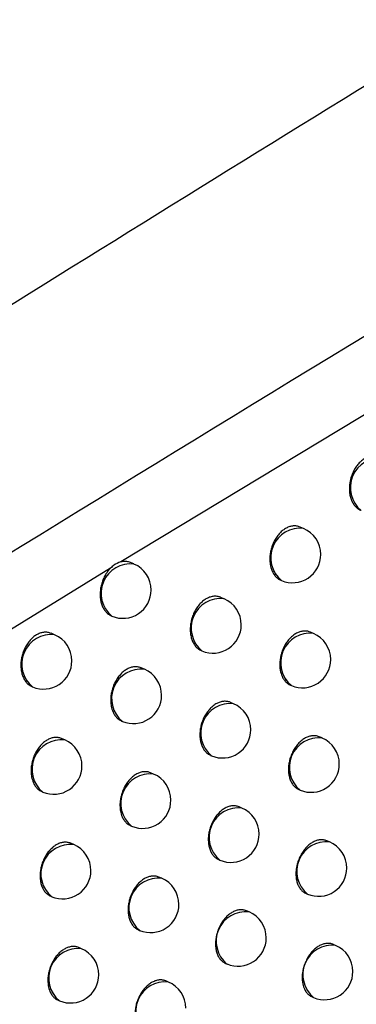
# Model space of a CAD drawing. Header units: millimetres. Extents: x -0.66 to 0.91, y -0.4 to 0.64.
# Tile 134 of 241: x 0.68352 to 0.68948, y -0.17712 to -0.15971. Entities that reach past the tile are written whole.
import ezdxf

# ---------------------------------------------------------------- set-up
doc = ezdxf.new("R2010")
doc.units = ezdxf.units.MM
doc.layers.add('FORMAT', color=7, linetype='Continuous')

msp = doc.modelspace()

# ---------------------------------------------------------------- linework, layer by layer
at = {"layer": 'FORMAT', "color": 7, "linetype": 'Continuous', "lineweight": 25}
for p, q in [((0.692421, -0.16501), (0.685311, -0.169297)), ((0.688549, -0.168705), (0.688489, -0.16868)), ((0.685545, -0.169333), (0.685483, -0.169307)), ((0.68513, -0.169406), (0.672638, -0.177107)), ((0.688149, -0.169621), (0.688159, -0.169626)), ((0.687139, -0.169948), (0.687081, -0.169924)), ((0.685146, -0.170251), (0.685155, -0.170254)), ((0.684141, -0.170585), (0.68408, -0.170559)), ((0.688724, -0.170562), (0.688669, -0.170538)), ((0.686738, -0.170864), (0.68675, -0.170869)), ((0.68573, -0.171194), (0.685673, -0.17117)), ((0.683741, -0.171502), (0.683751, -0.171506)), ((0.68832, -0.171476), (0.688334, -0.171483)), ((0.687309, -0.171803), (0.687255, -0.17178)), ((0.685327, -0.17211), (0.68534, -0.172115)), ((0.68432, -0.172443), (0.684264, -0.17242)), ((0.688877, -0.172409), (0.688826, -0.172388)), ((0.686903, -0.172717), (0.686919, -0.172724)), ((0.685894, -0.173047), (0.685841, -0.173024)), ((0.688468, -0.173322), (0.688487, -0.17333)), ((0.683917, -0.173359), (0.68393, -0.173364)), ((0.687457, -0.173648), (0.687407, -0.173627)), ((0.685487, -0.17396), (0.685504, -0.173967)), ((0.689008, -0.174247), (0.688962, -0.174228)), ((0.684478, -0.174293), (0.684426, -0.174271)), ((0.687047, -0.17456), (0.687067, -0.174569)), ((0.686036, -0.174889), (0.685987, -0.174869)), ((0.684071, -0.175206), (0.684089, -0.175214)), ((0.688595, -0.175159), (0.688618, -0.175168)), ((0.687583, -0.175484), (0.687537, -0.175465)), ((0.685625, -0.175802), (0.685646, -0.17581)), ((0.684615, -0.176134), (0.684568, -0.176114)), ((0.689117, -0.176076), (0.689075, -0.176058)), ((0.687169, -0.176395), (0.687193, -0.176405)), ((0.686157, -0.176723), (0.686112, -0.176704)), ((0.6887, -0.176986), (0.688727, -0.176997)), ((0.684204, -0.177046), (0.684226, -0.177055))]:
    msp.add_line(p, q, dxfattribs=at)
for centre, radius, start, end in [((0.689898, -0.167982), 0.000520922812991, 83.34982, 230.761992), ((0.688488, -0.169222), 0.0005209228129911, 83.34982, 230.761992), ((0.688354, -0.169165), 0.0005, 0, 67.055906), ((0.688354, -0.169165), 0.0005, 247.055906, 0), ((0.685484, -0.169851), 0.000520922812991, 83.34982, 230.761992), ((0.68535, -0.169794), 0.0005000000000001, 0, 67.055906), ((0.68535, -0.169794), 0.0005000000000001, 247.055906, 0), ((0.687079, -0.170466), 0.0005209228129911, 83.34982, 230.761992), ((0.686945, -0.170409), 0.0005000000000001, 0, 67.055906), ((0.686945, -0.170409), 0.0005000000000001, 247.055906, 0), ((0.688664, -0.171079), 0.000520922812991, 83.34982, 230.761992), ((0.688529, -0.171022), 0.0005, 0, 67.055906), ((0.68408, -0.171102), 0.0005209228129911, 83.34982, 230.761992), ((0.683946, -0.171045), 0.0005000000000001, 0, 67.055906), ((0.683946, -0.171045), 0.0005000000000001, 247.055906, 0), ((0.688529, -0.171022), 0.0005, 247.055906, 0), ((0.68567, -0.171712), 0.0005209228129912, 83.34982, 230.761992), ((0.685535, -0.171655), 0.0005, 0, 67.055906), ((0.685535, -0.171655), 0.0005000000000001, 247.055906, 0), ((0.687249, -0.17232), 0.000520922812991, 83.34982, 230.761992), ((0.687114, -0.172263), 0.0005, 0, 67.055906), ((0.687114, -0.172263), 0.0005, 247.055906, 0), ((0.68426, -0.172961), 0.0005209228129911, 83.34982, 230.761992), ((0.684125, -0.172904), 0.0005000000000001, 0, 67.055906), ((0.688817, -0.172927), 0.0005209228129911, 83.34982, 230.761992), ((0.688682, -0.17287), 0.0005, 0, 67.055906), ((0.684125, -0.172904), 0.0005000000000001, 247.055906, 0), ((0.688682, -0.17287), 0.0005, 247.055906, 0), ((0.685833, -0.173564), 0.000520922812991, 83.34982, 230.761992), ((0.685699, -0.173507), 0.0005000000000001, 0, 67.055906), ((0.685699, -0.173507), 0.0005, 247.055906, 0), ((0.687396, -0.174165), 0.0005209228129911, 83.34982, 230.761992), ((0.687262, -0.174108), 0.0005, 0, 67.055906), ((0.687262, -0.174108), 0.0005, 247.055906, 0), ((0.684418, -0.174811), 0.0005209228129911, 83.34982, 230.761992), ((0.684283, -0.174754), 0.0005000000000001, 360, 67.055906), ((0.688948, -0.174765), 0.0005209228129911, 83.34982, 230.761992), ((0.688813, -0.174708), 0.0005, 0, 67.055906), ((0.688813, -0.174708), 0.0005, 247.055906, 0), ((0.684283, -0.174754), 0.0005000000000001, 247.055906, 360), ((0.685976, -0.175407), 0.000520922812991, 83.34982, 230.761992), ((0.685841, -0.17535), 0.0005, 0, 67.055906), ((0.685841, -0.17535), 0.0005000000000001, 247.055906, 0), ((0.687522, -0.176001), 0.0005209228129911, 83.34982, 230.761992), ((0.687388, -0.175944), 0.0005, 0, 67.055906), ((0.687388, -0.175944), 0.0005000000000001, 247.055906, 0), ((0.684555, -0.176651), 0.0005209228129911, 83.34982, 230.761992), ((0.684421, -0.176594), 0.0005, 0, 67.055906), ((0.689057, -0.176594), 0.000520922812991, 83.34982, 230.761992), ((0.688922, -0.176537), 0.0005, 360, 67.055906), ((0.684421, -0.176594), 0.0005, 247.055906, 0), ((0.688922, -0.176537), 0.0005, 247.055906, 360), ((0.686097, -0.177241), 0.000520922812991, 83.34982, 230.761992), ((0.685962, -0.177184), 0.0005000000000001, 0, 67.055906)]:
    msp.add_arc(centre, radius, start, end, dxfattribs=at)
for points, knots in [([(0.6705967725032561, -0.1727252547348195), (0.6713366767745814, -0.1722604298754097), (0.6774683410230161, -0.1684083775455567), (0.6889959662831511, -0.1612422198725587), (0.7051856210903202, -0.1513490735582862), (0.7213831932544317, -0.1416280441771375), (0.733603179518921, -0.1344214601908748), (0.7404230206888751, -0.1304512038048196), (0.7418410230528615, -0.1296256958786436)], [0, 0, 0, 0, 0.0311834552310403, 0.2584205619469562, 0.4856768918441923, 0.712990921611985, 0.9403241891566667, 1, 1, 1, 1]), ([(0.7413280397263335, -0.1357739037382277), (0.7334972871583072, -0.1400530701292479), (0.7178352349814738, -0.1486117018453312), (0.6949304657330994, -0.1619704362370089), (0.6798858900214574, -0.1712743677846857), (0.672587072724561, -0.1757881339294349)], [0, 0, 0, 0, 0.3398546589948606, 0.6797330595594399, 1, 1, 1, 1]), ([(0.7392231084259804, -0.1442338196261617), (0.7308114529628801, -0.1507881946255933), (0.717937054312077, -0.1608199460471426), (0.700639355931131, -0.1749681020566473), (0.6917616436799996, -0.1824570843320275), (0.6873219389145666, -0.1862022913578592)], [0, 0, 0, 0, 0.4851334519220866, 0.7425175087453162, 1, 1, 1, 1]), ([(0.6898964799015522, -0.1674400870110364), (0.6898859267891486, -0.1674353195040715), (0.6898661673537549, -0.1674263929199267), (0.6898347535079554, -0.1674206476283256), (0.6897945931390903, -0.1674170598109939), (0.6897532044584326, -0.1674207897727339), (0.6897117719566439, -0.167431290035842), (0.689670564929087, -0.1674463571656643), (0.6896300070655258, -0.167468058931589), (0.6895910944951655, -0.1674958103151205), (0.6895535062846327, -0.167527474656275), (0.6895182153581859, -0.1675646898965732), (0.6894860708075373, -0.1676064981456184), (0.689456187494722, -0.1676512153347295), (0.6894299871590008, -0.167699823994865), (0.6894080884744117, -0.1677511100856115), (0.689389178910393, -0.1678039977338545), (0.6893749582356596, -0.1678586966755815), (0.6893657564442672, -0.1679138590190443), (0.6893599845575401, -0.1679690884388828), (0.6893594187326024, -0.1680238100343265), (0.6893640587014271, -0.168076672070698), (0.6893701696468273, -0.1681152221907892), (0.6893788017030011, -0.1681521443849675), (0.6893898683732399, -0.1681873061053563), (0.6894035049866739, -0.168220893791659), (0.6894194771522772, -0.1682521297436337), (0.6894375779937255, -0.1682807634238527), (0.689457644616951, -0.1683066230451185), (0.6894798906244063, -0.1683300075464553), (0.6895118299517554, -0.1683565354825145), (0.6895385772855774, -0.1683736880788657), (0.6895580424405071, -0.1683807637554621), (0.6895589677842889, -0.1683811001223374)], [0, 0, 0, 0, 0.0309581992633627, 0.0579655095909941, 0.0853707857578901, 0.1383176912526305, 0.1651953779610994, 0.1924680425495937, 0.2452230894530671, 0.272001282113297, 0.2991703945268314, 0.3518883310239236, 0.3786452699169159, 0.4057900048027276, 0.4586422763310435, 0.4854658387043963, 0.5126764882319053, 0.5657687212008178, 0.5927140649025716, 0.6200484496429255, 0.6733731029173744, 0.7004378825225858, 0.7278953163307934, 0.754451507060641, 0.7811921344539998, 0.8085149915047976, 0.8360393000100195, 0.8625752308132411, 0.88949177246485, 0.9166018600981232, 0.9441100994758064, 0.9973430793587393, 1, 1, 1, 1]), ([(0.6884886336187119, -0.1686812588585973), (0.6884781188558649, -0.1686765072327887), (0.6884584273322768, -0.1686676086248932), (0.6884270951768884, -0.1686618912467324), (0.688387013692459, -0.1686583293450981), (0.6883456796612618, -0.1686620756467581), (0.6883042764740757, -0.1686725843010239), (0.6882630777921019, -0.1686876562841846), (0.6882225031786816, -0.1687093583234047), (0.6881835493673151, -0.1687371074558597), (0.6881459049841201, -0.168768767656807), (0.688110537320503, -0.1688059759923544), (0.6880782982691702, -0.1688477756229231), (0.6880483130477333, -0.168892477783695), (0.6880219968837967, -0.1689410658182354), (0.6879999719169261, -0.1689923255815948), (0.6879809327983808, -0.169045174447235), (0.6879665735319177, -0.1690998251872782), (0.6879572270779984, -0.1691549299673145), (0.6879513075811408, -0.1692100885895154), (0.6879505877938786, -0.16926473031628), (0.6879550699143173, -0.169317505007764), (0.6879610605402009, -0.1693559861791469), (0.6879695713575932, -0.1693928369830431), (0.687980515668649, -0.1694279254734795), (0.6879940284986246, -0.1694614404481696), (0.6880098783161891, -0.1694926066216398), (0.6880278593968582, -0.1695211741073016), (0.6880478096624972, -0.1695469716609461), (0.6880699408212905, -0.1695702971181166), (0.6881017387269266, -0.1695967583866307), (0.6881283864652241, -0.1696138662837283), (0.6881477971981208, -0.1696209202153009), (0.6881487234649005, -0.1696212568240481)], [0, 0, 0, 0, 0.0309393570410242, 0.0579416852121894, 0.0853415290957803, 0.1383017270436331, 0.1651859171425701, 0.1924649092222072, 0.2452497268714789, 0.2720429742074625, 0.2992273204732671, 0.3519779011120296, 0.3787515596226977, 0.4059134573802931, 0.4587865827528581, 0.4856210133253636, 0.5128430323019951, 0.5659352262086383, 0.5928808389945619, 0.6202158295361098, 0.6735198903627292, 0.7005743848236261, 0.728021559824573, 0.7545620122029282, 0.7812867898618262, 0.8085934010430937, 0.8361013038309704, 0.8626230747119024, 0.8895250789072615, 0.916620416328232, 0.9441134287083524, 0.9973331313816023, 1, 1, 1, 1]), ([(0.6853100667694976, -0.169296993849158), (0.6852687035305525, -0.1693126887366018), (0.6852059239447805, -0.169336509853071), (0.6851501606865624, -0.1693880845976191), (0.6851311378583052, -0.1694056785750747)], [0, 0, 0, 0, 0.658864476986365, 1, 1, 1, 1]), ([(0.6854824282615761, -0.1693089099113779), (0.6854718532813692, -0.1693041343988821), (0.6854520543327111, -0.1692951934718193), (0.6854205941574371, -0.1692894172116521), (0.6853875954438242, -0.1692865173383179), (0.6853511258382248, -0.1692879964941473), (0.685324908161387, -0.1692937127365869), (0.6853117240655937, -0.1692965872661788)], [0, 0, 0, 0, 0.2022206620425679, 0.3786065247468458, 0.5575930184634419, 0.7775265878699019, 1, 1, 1, 1]), ([(0.6851297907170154, -0.1694070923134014), (0.6851155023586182, -0.1694225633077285), (0.6850867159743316, -0.1694537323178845), (0.6850464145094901, -0.1695122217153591), (0.6850159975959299, -0.1695685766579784), (0.6849941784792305, -0.1696198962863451), (0.6849753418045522, -0.1696728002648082), (0.6849612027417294, -0.1697275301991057), (0.6849520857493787, -0.1697827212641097), (0.6849478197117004, -0.1698242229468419), (0.6849461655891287, -0.1698652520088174), (0.6849470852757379, -0.1699056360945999), (0.6849506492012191, -0.1699455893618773), (0.6849568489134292, -0.1699842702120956), (0.6849655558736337, -0.1700212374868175), (0.6849766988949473, -0.1700564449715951), (0.6849904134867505, -0.1700900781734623), (0.6850064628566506, -0.1701213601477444), (0.6850245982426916, -0.1701499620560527), (0.6850447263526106, -0.1701758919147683), (0.6850670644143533, -0.1701992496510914), (0.6850911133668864, -0.1702195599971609), (0.6851167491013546, -0.1702362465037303), (0.6851351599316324, -0.1702464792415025), (0.685145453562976, -0.1702502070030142), (0.6851463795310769, -0.1702505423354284)], [0, 0, 0, 0, 0.0641431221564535, 0.1292274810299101, 0.2066369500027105, 0.2459235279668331, 0.2857767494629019, 0.3635556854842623, 0.4030297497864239, 0.4430734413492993, 0.4819007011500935, 0.5209963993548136, 0.5609381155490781, 0.6011719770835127, 0.6400913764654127, 0.6792810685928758, 0.7193240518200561, 0.7596622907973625, 0.7985515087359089, 0.8377119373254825, 0.8777295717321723, 0.9180442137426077, 0.9568004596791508, 0.9961139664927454, 1, 1, 1, 1]), ([(0.687080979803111, -0.1699237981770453), (0.6870795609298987, -0.1699231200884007), (0.6870601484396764, -0.1699138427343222), (0.6870290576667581, -0.1699067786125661), (0.6869890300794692, -0.169903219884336), (0.6869482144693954, -0.1699046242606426), (0.6869066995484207, -0.1699128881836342), (0.68686547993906, -0.1699279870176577), (0.6868247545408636, -0.1699474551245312), (0.6867850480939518, -0.1699733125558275), (0.6867473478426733, -0.1700049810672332), (0.6867112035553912, -0.1700402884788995), (0.6866776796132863, -0.1700807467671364), (0.6866476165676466, -0.1701254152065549), (0.6866199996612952, -0.170172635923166), (0.6865963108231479, -0.1702232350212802), (0.6865771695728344, -0.1702759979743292), (0.6865611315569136, -0.1703299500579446), (0.686549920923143, -0.1703851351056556), (0.68654386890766, -0.1704401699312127), (0.6865419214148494, -0.1704811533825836), (0.686542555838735, -0.1705213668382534), (0.6865458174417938, -0.1705611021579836), (0.6865536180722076, -0.1706121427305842), (0.6865665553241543, -0.1706604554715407), (0.6865842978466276, -0.1707047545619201), (0.6866052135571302, -0.1707461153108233), (0.6866305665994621, -0.1707825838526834), (0.6866597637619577, -0.1708133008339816), (0.6866834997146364, -0.1708334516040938), (0.686708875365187, -0.1708500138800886), (0.686727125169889, -0.1708601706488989), (0.6867373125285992, -0.1708638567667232), (0.6867382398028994, -0.1708641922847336)], [0, 0, 0, 0, 0.0042312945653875, 0.057890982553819, 0.0852867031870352, 0.1117042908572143, 0.1651510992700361, 0.1924369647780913, 0.2187750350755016, 0.2720586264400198, 0.2992582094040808, 0.3255808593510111, 0.3788304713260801, 0.4060094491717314, 0.432387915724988, 0.4857485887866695, 0.5129822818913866, 0.5394602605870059, 0.5930221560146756, 0.6203587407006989, 0.6469326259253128, 0.6736917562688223, 0.7007376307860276, 0.72817622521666, 0.7813678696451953, 0.8086602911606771, 0.8361538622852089, 0.8895061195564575, 0.916588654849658, 0.9440684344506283, 0.9706030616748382, 0.9973242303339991, 1, 1, 1, 1]), ([(0.6840797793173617, -0.170560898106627), (0.6840692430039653, -0.170556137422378), (0.6840495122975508, -0.1705472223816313), (0.6840181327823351, -0.170541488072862), (0.6839780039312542, -0.1705379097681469), (0.6839366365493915, -0.1705416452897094), (0.683895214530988, -0.1705521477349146), (0.683854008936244, -0.1705672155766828), (0.6838134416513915, -0.170588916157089), (0.6837745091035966, -0.1706166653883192), (0.6837368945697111, -0.1706483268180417), (0.6837015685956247, -0.1706855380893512), (0.6836693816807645, -0.1707273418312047), (0.6836394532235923, -0.1707720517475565), (0.6836132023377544, -0.1708206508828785), (0.683591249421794, -0.1708719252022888), (0.6835722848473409, -0.1709247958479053), (0.6835580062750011, -0.170979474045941), (0.6835487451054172, -0.1710346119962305), (0.6835429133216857, -0.1710898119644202), (0.6835422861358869, -0.171144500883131), (0.6835468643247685, -0.1711973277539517), (0.6835529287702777, -0.1712358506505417), (0.6835615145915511, -0.1712727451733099), (0.6835725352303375, -0.1713078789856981), (0.683586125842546, -0.1713414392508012), (0.6836020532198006, -0.1713726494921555), (0.6836201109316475, -0.1714012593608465), (0.6836401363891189, -0.1714270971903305), (0.6836623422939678, -0.1714504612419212), (0.6836942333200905, -0.1714769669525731), (0.6837209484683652, -0.1714941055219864), (0.6837403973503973, -0.1715011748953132), (0.6837413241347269, -0.1715015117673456)], [0, 0, 0, 0, 0.0309465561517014, 0.0579517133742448, 0.0853546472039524, 0.1383069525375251, 0.1651872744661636, 0.1924624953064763, 0.2452300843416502, 0.2720146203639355, 0.2991901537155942, 0.3519217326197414, 0.3786856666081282, 0.4058375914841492, 0.4586980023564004, 0.4855258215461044, 0.5127409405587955, 0.5658321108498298, 0.5927770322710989, 0.6201111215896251, 0.6734264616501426, 0.7004865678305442, 0.7279393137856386, 0.7544891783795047, 0.7812234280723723, 0.8085397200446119, 0.8360573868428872, 0.8625882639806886, 0.8894996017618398, 0.9166044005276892, 0.9441071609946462, 0.9973365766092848, 1, 1, 1, 1]), ([(0.6886687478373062, -0.1705385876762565), (0.6886673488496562, -0.1705379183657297), (0.6886481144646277, -0.1705287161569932), (0.6886172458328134, -0.1705217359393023), (0.6885774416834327, -0.1705182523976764), (0.6885367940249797, -0.1705197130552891), (0.6884953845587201, -0.1705280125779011), (0.6884542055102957, -0.1705431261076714), (0.6884134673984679, -0.1705626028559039), (0.6883736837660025, -0.1705884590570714), (0.688335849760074, -0.1706201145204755), (0.688299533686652, -0.1706554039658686), (0.6882657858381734, -0.1706958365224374), (0.688235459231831, -0.1707404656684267), (0.6882075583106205, -0.170787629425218), (0.6881835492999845, -0.1708381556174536), (0.6881640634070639, -0.1708908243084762), (0.6881476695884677, -0.1709446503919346), (0.688136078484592, -0.1709996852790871), (0.6881296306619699, -0.1710545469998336), (0.6881273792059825, -0.1710953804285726), (0.6881277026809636, -0.1711354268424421), (0.6881306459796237, -0.1711749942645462), (0.6881398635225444, -0.1712385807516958), (0.6881577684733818, -0.1712977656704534), (0.6881832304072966, -0.1713488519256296), (0.6882007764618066, -0.1713771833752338), (0.6882203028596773, -0.1714027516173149), (0.6882419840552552, -0.1714258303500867), (0.6882655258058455, -0.1714455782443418), (0.6882910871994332, -0.171463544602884), (0.6883101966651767, -0.1714709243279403), (0.6883202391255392, -0.1714748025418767)], [0, 0, 0, 0, 0.0042076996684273, 0.0578507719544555, 0.0852368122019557, 0.1116724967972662, 0.1651551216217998, 0.1924583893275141, 0.2188336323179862, 0.2721922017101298, 0.2994298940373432, 0.3257933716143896, 0.3791260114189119, 0.4063479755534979, 0.4327541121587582, 0.4861716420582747, 0.5134354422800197, 0.5399172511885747, 0.5934878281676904, 0.6208299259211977, 0.6473838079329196, 0.6741229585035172, 0.701148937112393, 0.72856777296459, 0.808808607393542, 0.836267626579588, 0.8628432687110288, 0.8896052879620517, 0.9166563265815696, 0.9441035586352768, 0.9706251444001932, 1, 1, 1, 1]), ([(0.6856725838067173, -0.1711704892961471), (0.6856711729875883, -0.1711698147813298), (0.685651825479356, -0.1711605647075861), (0.6856208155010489, -0.1711535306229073), (0.6855808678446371, -0.1711499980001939), (0.6855401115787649, -0.1711514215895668), (0.68549863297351, -0.1711596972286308), (0.685457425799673, -0.1711748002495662), (0.6854166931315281, -0.1711942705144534), (0.6853769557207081, -0.1712201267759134), (0.685339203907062, -0.1712517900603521), (0.6853029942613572, -0.171287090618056), (0.685269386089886, -0.1713275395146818), (0.6852392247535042, -0.1713721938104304), (0.6852115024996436, -0.1714193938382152), (0.6851876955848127, -0.171469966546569), (0.685168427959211, -0.1715226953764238), (0.6851522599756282, -0.1715766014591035), (0.6851409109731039, -0.171631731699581), (0.6851347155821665, -0.1716867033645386), (0.6851326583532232, -0.1717276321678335), (0.685133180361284, -0.1717677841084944), (0.6851363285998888, -0.1718074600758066), (0.6851458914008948, -0.1718712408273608), (0.6851641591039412, -0.1719306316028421), (0.6851950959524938, -0.1719921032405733), (0.6852202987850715, -0.1720285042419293), (0.6852493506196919, -0.172059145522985), (0.6852729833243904, -0.1720792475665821), (0.6852982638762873, -0.1720957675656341), (0.6853164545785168, -0.1721058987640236), (0.6853266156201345, -0.1721095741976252), (0.6853275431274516, -0.1721099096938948)], [0, 0, 0, 0, 0.0042205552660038, 0.0578793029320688, 0.0852740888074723, 0.1117011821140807, 0.1651669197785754, 0.1924621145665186, 0.2188169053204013, 0.2721342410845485, 0.2993509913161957, 0.3256916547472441, 0.3789778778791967, 0.406175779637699, 0.432567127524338, 0.4859541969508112, 0.5132017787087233, 0.5396835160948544, 0.5932533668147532, 0.6205944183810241, 0.647163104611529, 0.6739170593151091, 0.7009578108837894, 0.728391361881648, 0.808702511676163, 0.8361856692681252, 0.889520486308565, 0.9165939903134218, 0.9440643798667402, 0.9705970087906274, 0.9973160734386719, 1, 1, 1, 1]), ([(0.6872547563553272, -0.1717800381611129), (0.6872533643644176, -0.1717793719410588), (0.6872341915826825, -0.1717701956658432), (0.6872033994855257, -0.1717632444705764), (0.6871636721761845, -0.1717597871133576), (0.6871230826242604, -0.1717612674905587), (0.6870817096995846, -0.171769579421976), (0.6870405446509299, -0.1717846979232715), (0.6869998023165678, -0.1718041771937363), (0.68695999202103, -0.1718300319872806), (0.6869221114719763, -0.1718616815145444), (0.6868857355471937, -0.1718969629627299), (0.6868519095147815, -0.1719373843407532), (0.6868214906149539, -0.1719819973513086), (0.6867934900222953, -0.1720291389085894), (0.6867693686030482, -0.1720796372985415), (0.686749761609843, -0.172132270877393), (0.6867332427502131, -0.172186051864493), (0.6867215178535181, -0.1722410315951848), (0.6867149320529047, -0.1722958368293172), (0.6867117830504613, -0.1723502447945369), (0.6867138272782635, -0.1724035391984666), (0.6867228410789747, -0.1724668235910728), (0.6867351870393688, -0.1725148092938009), (0.6867523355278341, -0.1725587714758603), (0.6867676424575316, -0.1725896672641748), (0.6867850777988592, -0.1726179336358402), (0.6868044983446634, -0.172643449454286), (0.6868260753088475, -0.1726664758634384), (0.6868495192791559, -0.1726861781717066), (0.6868749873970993, -0.1727041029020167), (0.6868940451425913, -0.1727114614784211), (0.6869040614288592, -0.1727153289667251)], [0, 0, 0, 0, 0.0041985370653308, 0.0578291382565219, 0.0852084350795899, 0.111646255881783, 0.1651329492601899, 0.1924380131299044, 0.2188214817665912, 0.2721966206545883, 0.2994427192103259, 0.3258155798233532, 0.3791673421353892, 0.4063992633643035, 0.4328105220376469, 0.4862386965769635, 0.5135082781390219, 0.539987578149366, 0.5935533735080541, 0.6208933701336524, 0.6474372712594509, 0.7011349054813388, 0.7285437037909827, 0.7816409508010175, 0.8088848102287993, 0.8363293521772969, 0.8628921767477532, 0.88964123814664, 0.9166790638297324, 0.9441127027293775, 0.9706269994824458, 1, 1, 1, 1]), ([(0.6842639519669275, -0.1724199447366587), (0.6842625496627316, -0.1724192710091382), (0.6842522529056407, -0.1724143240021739), (0.6842317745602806, -0.1724082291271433), (0.6842025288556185, -0.1724019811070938), (0.6841724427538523, -0.1723995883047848), (0.6841317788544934, -0.1724009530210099), (0.6840903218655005, -0.1724092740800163), (0.6840491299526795, -0.1724243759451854), (0.6840083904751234, -0.1724438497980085), (0.6839686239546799, -0.1724697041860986), (0.6839308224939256, -0.1725013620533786), (0.6838945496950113, -0.1725366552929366), (0.6838608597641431, -0.1725770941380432), (0.6838306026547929, -0.172621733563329), (0.6838027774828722, -0.1726689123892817), (0.6837788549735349, -0.1727194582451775), (0.6837594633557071, -0.172772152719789), (0.6837431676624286, -0.1728260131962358), (0.6837316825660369, -0.1728810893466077), (0.6837253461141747, -0.1729359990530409), (0.6837231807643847, -0.1729768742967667), (0.6837235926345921, -0.1730169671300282), (0.6837266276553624, -0.1730565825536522), (0.6837360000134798, -0.1731202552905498), (0.6837540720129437, -0.173179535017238), (0.6837847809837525, -0.1732408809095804), (0.6838098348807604, -0.1732772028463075), (0.6838387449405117, -0.173307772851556), (0.6838622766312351, -0.1733278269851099), (0.683887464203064, -0.1733443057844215), (0.6839055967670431, -0.1733544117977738), (0.6839157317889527, -0.1733580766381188), (0.6839166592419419, -0.1733584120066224)], [0, 0, 0, 0, 0.0042100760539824, 0.0309134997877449, 0.0579060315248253, 0.0852949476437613, 0.1117260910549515, 0.1651997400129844, 0.1924986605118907, 0.2188642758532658, 0.2722034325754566, 0.2994312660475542, 0.3257839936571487, 0.3790947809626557, 0.4063054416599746, 0.4327040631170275, 0.4861061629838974, 0.5133618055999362, 0.5398422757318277, 0.5934098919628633, 0.6207501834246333, 0.6473092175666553, 0.6740535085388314, 0.7010845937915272, 0.7285084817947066, 0.8087769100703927, 0.8362453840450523, 0.8895542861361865, 0.9166144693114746, 0.9440711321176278, 0.9705970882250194, 0.9973093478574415, 0.9999999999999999, 0.9999999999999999, 0.9999999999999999, 0.9999999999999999]), ([(0.6888261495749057, -0.1723878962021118), (0.6888247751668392, -0.1723872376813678), (0.6888057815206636, -0.1723781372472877), (0.6887752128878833, -0.1723712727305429), (0.6887357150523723, -0.1723678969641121), (0.6886953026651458, -0.1723694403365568), (0.6886540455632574, -0.1723777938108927), (0.6886129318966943, -0.1723929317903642), (0.6885721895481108, -0.1724124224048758), (0.6885323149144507, -0.1724382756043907), (0.6884943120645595, -0.1724699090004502), (0.6884577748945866, -0.1725051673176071), (0.688423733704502, -0.1725455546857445), (0.6883930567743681, -0.1725901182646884), (0.6883647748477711, -0.1726371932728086), (0.6883403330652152, -0.1726876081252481), (0.6883203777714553, -0.1727401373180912), (0.6883034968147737, -0.1727937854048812), (0.6882913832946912, -0.1728486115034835), (0.6882843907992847, -0.1729032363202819), (0.6882817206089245, -0.1729438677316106), (0.6882816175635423, -0.1729836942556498), (0.6882841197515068, -0.173023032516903), (0.6882908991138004, -0.1730735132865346), (0.6883027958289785, -0.1731212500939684), (0.6883194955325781, -0.1731649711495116), (0.6883344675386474, -0.1731956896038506), (0.688351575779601, -0.1732237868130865), (0.6883706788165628, -0.173249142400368), (0.688391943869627, -0.1732720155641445), (0.6884150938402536, -0.1732915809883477), (0.6884402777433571, -0.173309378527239), (0.6884591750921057, -0.1733166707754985), (0.6884691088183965, -0.1733205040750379)], [0, 0, 0, 0, 0.0041817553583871, 0.0577898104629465, 0.0851566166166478, 0.1116049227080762, 0.165112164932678, 0.1924269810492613, 0.2188369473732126, 0.2722654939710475, 0.2995387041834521, 0.3259414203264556, 0.3793539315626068, 0.4066173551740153, 0.4330477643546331, 0.4865154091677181, 0.5138060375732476, 0.5402847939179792, 0.5938502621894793, 0.6211909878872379, 0.6477146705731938, 0.6744235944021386, 0.7014193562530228, 0.7288080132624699, 0.78184310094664, 0.8090549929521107, 0.8364672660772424, 0.8630013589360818, 0.8897213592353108, 0.9167295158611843, 0.9441325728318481, 0.9706322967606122, 1, 1, 1, 1]), ([(0.6858406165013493, -0.1730242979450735), (0.6858392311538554, -0.1730236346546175), (0.6858201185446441, -0.1730144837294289), (0.6857894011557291, -0.1730075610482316), (0.6857497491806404, -0.1730041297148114), (0.6857092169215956, -0.1730056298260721), (0.6856678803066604, -0.1730139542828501), (0.6856267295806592, -0.1730290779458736), (0.6855859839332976, -0.1730485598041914), (0.6855461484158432, -0.1730744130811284), (0.685508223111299, -0.1731060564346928), (0.6854717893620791, -0.1731413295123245), (0.6854378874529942, -0.1731817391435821), (0.6854073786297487, -0.1732263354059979), (0.6853792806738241, -0.1732734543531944), (0.6853550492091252, -0.173323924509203), (0.6853353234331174, -0.1733765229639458), (0.6853186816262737, -0.1734302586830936), (0.6853068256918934, -0.1734851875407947), (0.685300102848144, -0.1735399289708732), (0.6852976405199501, -0.1735806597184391), (0.6852977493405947, -0.1736205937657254), (0.6853004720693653, -0.1736600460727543), (0.6853093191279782, -0.1737234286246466), (0.6853268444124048, -0.173782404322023), (0.6853519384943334, -0.173833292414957), (0.6853692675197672, -0.173861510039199), (0.6853885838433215, -0.1738869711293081), (0.6854100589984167, -0.1739099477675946), (0.685433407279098, -0.1739296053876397), (0.6854587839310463, -0.1739474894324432), (0.6854777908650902, -0.1739548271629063), (0.6854877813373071, -0.1739586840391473)], [0, 0, 0, 0, 0.0041909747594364, 0.05781976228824, 0.0851977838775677, 0.1116423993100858, 0.1651426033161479, 0.1924543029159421, 0.21885022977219, 0.2722505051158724, 0.2995093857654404, 0.3258957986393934, 0.3792751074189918, 0.4065212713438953, 0.4329421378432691, 0.4863900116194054, 0.5136699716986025, 0.5401517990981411, 0.5937229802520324, 0.6210660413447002, 0.647605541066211, 0.674330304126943, 0.7013419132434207, 0.7287464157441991, 0.8089207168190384, 0.8363568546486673, 0.8629126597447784, 0.8896546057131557, 0.9166851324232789, 0.9441111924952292, 0.9706235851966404, 1, 1, 1, 1]), ([(0.6874066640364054, -0.1736270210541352), (0.6874052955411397, -0.1736263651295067), (0.6873863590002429, -0.1736172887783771), (0.6873558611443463, -0.1736104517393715), (0.6873164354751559, -0.1736071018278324), (0.6872760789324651, -0.1736086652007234), (0.6872348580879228, -0.1736170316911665), (0.6871937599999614, -0.1736321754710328), (0.6871530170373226, -0.1736516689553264), (0.6871131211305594, -0.1736775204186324), (0.6870750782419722, -0.173709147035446), (0.6870384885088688, -0.1737443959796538), (0.6870043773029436, -0.1737847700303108), (0.6869736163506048, -0.1738293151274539), (0.6869452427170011, -0.1738763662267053), (0.6869206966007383, -0.1739267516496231), (0.6869006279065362, -0.1739792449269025), (0.6868836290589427, -0.1740328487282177), (0.6868713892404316, -0.1740876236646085), (0.686864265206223, -0.174142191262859), (0.6868614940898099, -0.1741827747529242), (0.6868612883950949, -0.1742225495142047), (0.6868636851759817, -0.1742618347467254), (0.6868703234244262, -0.1743122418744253), (0.6868820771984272, -0.1743599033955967), (0.6868986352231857, -0.1744035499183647), (0.6869135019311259, -0.1744342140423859), (0.6869305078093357, -0.1744622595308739), (0.6869495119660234, -0.174487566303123), (0.6869706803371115, -0.1745103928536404), (0.6869937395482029, -0.1745299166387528), (0.6870188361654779, -0.1745476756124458), (0.6870376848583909, -0.1745549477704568), (0.6870475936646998, -0.1745587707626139)], [0, 0, 0, 0, 0.0041754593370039, 0.0577778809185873, 0.0851415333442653, 0.1115931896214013, 0.165107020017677, 0.1924249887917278, 0.2188428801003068, 0.2722874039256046, 0.2995687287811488, 0.3259802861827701, 0.3794107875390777, 0.406683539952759, 0.4331196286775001, 0.4865989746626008, 0.513895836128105, 0.54037458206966, 0.5939402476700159, 0.6212813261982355, 0.6477994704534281, 0.6745028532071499, 0.7014930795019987, 0.7288762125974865, 0.7818944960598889, 0.8090977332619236, 0.8365012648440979, 0.8630278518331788, 0.8897402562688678, 0.9167406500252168, 0.9441356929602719, 0.9706319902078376, 1, 1, 1, 1]), ([(0.6889614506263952, -0.174227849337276), (0.6889600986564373, -0.1742272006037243), (0.6889413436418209, -0.1742182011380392), (0.6889110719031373, -0.1742114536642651), (0.6888718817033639, -0.174208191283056), (0.6888317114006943, -0.1742098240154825), (0.6887906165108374, -0.1742182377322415), (0.6887495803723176, -0.1742334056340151), (0.6887088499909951, -0.1742529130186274), (0.688668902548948, -0.1742787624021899), (0.6886307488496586, -0.1743103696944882), (0.6885940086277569, -0.1743455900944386), (0.6885596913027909, -0.1743859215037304), (0.6885286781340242, -0.174430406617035), (0.6885000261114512, -0.1744773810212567), (0.6884751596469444, -0.1745276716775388), (0.6884547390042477, -0.1745800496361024), (0.6884373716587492, -0.1746335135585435), (0.6884247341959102, -0.1746881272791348), (0.6884171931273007, -0.1747425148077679), (0.6884141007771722, -0.1747829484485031), (0.6884135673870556, -0.174822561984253), (0.688415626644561, -0.1748616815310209), (0.6884218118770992, -0.1749118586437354), (0.6884331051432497, -0.1749592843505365), (0.6884492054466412, -0.1750026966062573), (0.688463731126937, -0.1750331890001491), (0.6884804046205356, -0.1750610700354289), (0.688499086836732, -0.1750862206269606), (0.6885199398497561, -0.17510889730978), (0.68854270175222, -0.1751282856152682), (0.6885675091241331, -0.1751459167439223), (0.6885861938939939, -0.1751531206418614), (0.6885960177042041, -0.1751569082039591)], [0, 0, 0, 0, 0.0041628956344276, 0.0577491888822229, 0.0851038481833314, 0.1115643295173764, 0.1650954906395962, 0.1924217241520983, 0.218861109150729, 0.2723489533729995, 0.2996522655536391, 0.3260881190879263, 0.3795680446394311, 0.4068664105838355, 0.4333184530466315, 0.4868306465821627, 0.5141449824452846, 0.540624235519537, 0.5941915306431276, 0.6215341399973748, 0.6480374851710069, 0.6747260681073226, 0.7017015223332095, 0.7290699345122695, 0.7820421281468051, 0.8092216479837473, 0.8366012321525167, 0.8631068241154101, 0.8897979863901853, 0.9167766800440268, 0.9441493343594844, 0.9706356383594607, 1, 1, 1, 1]), ([(0.6844263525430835, -0.1742713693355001), (0.6844249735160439, -0.1742707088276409), (0.6844059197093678, -0.1742615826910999), (0.6843752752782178, -0.174254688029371), (0.6843356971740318, -0.174251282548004), (0.6842952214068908, -0.1742528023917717), (0.6842539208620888, -0.1742611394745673), (0.6842127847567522, -0.1742762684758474), (0.6841720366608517, -0.1742957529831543), (0.6841321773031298, -0.1743216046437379), (0.6840942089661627, -0.1743532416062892), (0.6840577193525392, -0.1743885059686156), (0.6840237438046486, -0.1744289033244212), (0.68399314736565, -0.1744734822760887), (0.6839649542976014, -0.1745205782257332), (0.6839406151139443, -0.1745710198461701), (0.6839207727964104, -0.1746235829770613), (0.6839040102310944, -0.1746772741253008), (0.6838920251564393, -0.1747321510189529), (0.6838851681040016, -0.1747868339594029), (0.6838826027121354, -0.1748275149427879), (0.6838826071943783, -0.1748673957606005), (0.6838852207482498, -0.1749067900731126), (0.6838921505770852, -0.1749573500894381), (0.6839042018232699, -0.1750051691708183), (0.6839210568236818, -0.1750489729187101), (0.6839361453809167, -0.1750797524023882), (0.6839533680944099, -0.1751079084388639), (0.6839725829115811, -0.1751333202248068), (0.6839939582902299, -0.1751562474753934), (0.6840172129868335, -0.1751758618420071), (0.6840424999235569, -0.1751937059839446), (0.6840614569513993, -0.1752010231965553), (0.6840714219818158, -0.1752048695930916)], [0, 0, 0, 0, 0.0041831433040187, 0.0577978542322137, 0.0851683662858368, 0.1116131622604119, 0.1651135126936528, 0.1924250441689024, 0.2188264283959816, 0.2722376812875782, 0.2995021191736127, 0.3258950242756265, 0.3792875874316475, 0.4065406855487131, 0.4329643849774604, 0.486418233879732, 0.5137015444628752, 0.5401796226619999, 0.5937434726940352, 0.6210830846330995, 0.647612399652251, 0.6743269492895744, 0.7013283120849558, 0.7287225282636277, 0.7817764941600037, 0.8089980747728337, 0.8364201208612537, 0.8629633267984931, 0.889692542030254, 0.9167101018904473, 0.9441228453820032, 0.9706273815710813, 1, 1, 1, 1]), ([(0.6859871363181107, -0.1748690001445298), (0.6859857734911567, -0.1748683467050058), (0.6859668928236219, -0.1748592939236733), (0.6859364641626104, -0.1748524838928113), (0.6858971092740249, -0.1748491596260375), (0.6858568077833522, -0.1748507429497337), (0.6858156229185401, -0.1748591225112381), (0.6857745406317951, -0.1748742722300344), (0.6857337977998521, -0.1748937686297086), (0.6856938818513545, -0.1749196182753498), (0.6856558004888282, -0.1749512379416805), (0.685619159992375, -0.1749864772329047), (0.6855849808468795, -0.1750268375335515), (0.6855541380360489, -0.1750713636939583), (0.6855256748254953, -0.1751183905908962), (0.6855010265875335, -0.1751687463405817), (0.6854808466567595, -0.1752212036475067), (0.685463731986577, -0.1752747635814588), (0.685451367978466, -0.1753294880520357), (0.6854441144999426, -0.1753839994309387), (0.6854412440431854, -0.1754245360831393), (0.6854409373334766, -0.1754642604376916), (0.6854432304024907, -0.1755034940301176), (0.6854497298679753, -0.175553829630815), (0.6854613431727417, -0.1756014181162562), (0.68547776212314, -0.1756449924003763), (0.6854925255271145, -0.1756756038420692), (0.6855094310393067, -0.175703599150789), (0.685528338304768, -0.1757288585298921), (0.6855494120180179, -0.1757516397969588), (0.6855723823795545, -0.1757711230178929), (0.6855973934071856, -0.1757888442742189), (0.6856161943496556, -0.1757960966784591), (0.6856260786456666, -0.1757999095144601)], [0, 0, 0, 0, 0.0041696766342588, 0.0577668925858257, 0.0851276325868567, 0.1115823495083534, 0.1651021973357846, 0.1924230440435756, 0.2188482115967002, 0.2723074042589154, 0.2995961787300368, 0.3260158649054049, 0.3794629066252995, 0.4067442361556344, 0.433185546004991, 0.4866756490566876, 0.5139782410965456, 0.540456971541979, 0.5940228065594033, 0.6213642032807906, 0.6478772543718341, 0.6745755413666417, 0.7015606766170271, 0.7289387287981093, 0.7819415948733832, 0.8091368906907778, 0.8365324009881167, 0.8630521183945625, 0.8897575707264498, 0.9167508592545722, 0.9441385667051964, 0.9706317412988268, 1, 1, 1, 1]), ([(0.6875368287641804, -0.1754647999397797), (0.6875354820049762, -0.175464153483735), (0.6875167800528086, -0.1754551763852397), (0.6874865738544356, -0.1754484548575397), (0.6874474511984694, -0.1754452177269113), (0.687407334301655, -0.1754468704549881), (0.6873662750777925, -0.1754552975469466), (0.6873252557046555, -0.1754704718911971), (0.6872845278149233, -0.1754899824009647), (0.687244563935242, -0.1755158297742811), (0.6872063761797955, -0.1755474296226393), (0.6871695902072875, -0.1755826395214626), (0.6871352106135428, -0.1756229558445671), (0.687104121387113, -0.1756674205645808), (0.6870753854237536, -0.1757143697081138), (0.6870504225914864, -0.1757646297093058), (0.6870298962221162, -0.1758169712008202), (0.6870124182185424, -0.1758703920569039), (0.686999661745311, -0.1759249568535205), (0.68699199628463, -0.1759792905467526), (0.6869888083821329, -0.1760196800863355), (0.6869881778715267, -0.1760592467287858), (0.6869901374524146, -0.176098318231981), (0.686996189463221, -0.176148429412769), (0.6870073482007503, -0.1761957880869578), (0.6870233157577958, -0.1762391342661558), (0.6870377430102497, -0.1762695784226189), (0.6870543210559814, -0.1762974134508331), (0.6870729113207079, -0.176322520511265), (0.6870936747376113, -0.1763451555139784), (0.6871163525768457, -0.1763645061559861), (0.6871410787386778, -0.1763821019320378), (0.6871597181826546, -0.1763892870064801), (0.6871695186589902, -0.1763930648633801)], [0, 0, 0, 0, 0.0041579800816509, 0.0577403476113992, 0.0850928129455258, 0.1115555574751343, 0.1650911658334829, 0.1924195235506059, 0.218864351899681, 0.2723631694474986, 0.2996720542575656, 0.3261139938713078, 0.3796063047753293, 0.4069110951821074, 0.4333670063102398, 0.4868871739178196, 0.5142057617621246, 0.5406849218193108, 0.5942521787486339, 0.6215949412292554, 0.6480944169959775, 0.6747791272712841, 0.7017507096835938, 0.7291152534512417, 0.7820759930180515, 0.8092496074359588, 0.836623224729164, 0.86312382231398, 0.8898099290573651, 0.9167834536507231, 0.9441507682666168, 0.9706349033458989, 1, 1, 1, 1]), ([(0.6845675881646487, -0.1761138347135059), (0.6845662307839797, -0.1761131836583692), (0.684547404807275, -0.1761041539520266), (0.6845170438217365, -0.1760973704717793), (0.6844777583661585, -0.1760940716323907), (0.6844375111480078, -0.1760956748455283), (0.6843963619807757, -0.1761040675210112), (0.6843552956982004, -0.1761192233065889), (0.6843145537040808, -0.1761387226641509), (0.6842746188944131, -0.176164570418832), (0.6842365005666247, -0.1761961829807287), (0.6841998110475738, -0.1762314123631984), (0.6841655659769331, -0.1762717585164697), (0.6841346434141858, -0.1763162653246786), (0.684106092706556, -0.1763632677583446), (0.6840813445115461, -0.1764135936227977), (0.684061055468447, -0.1764660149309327), (0.6840438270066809, -0.1765195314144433), (0.6840313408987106, -0.1765742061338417), (0.684023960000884, -0.17662866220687), (0.6840209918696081, -0.1766691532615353), (0.6840205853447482, -0.1767088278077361), (0.6840227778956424, -0.1767480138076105), (0.6840307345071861, -0.1768109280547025), (0.6840473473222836, -0.1768694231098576), (0.6840715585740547, -0.1769198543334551), (0.6840883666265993, -0.1769478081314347), (0.6841071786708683, -0.1769730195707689), (0.6841281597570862, -0.1769957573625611), (0.6841510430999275, -0.1770152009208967), (0.6841759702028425, -0.1770328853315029), (0.6841947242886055, -0.177040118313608), (0.6842045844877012, -0.1770439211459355)], [0, 0, 0, 0, 0.0041649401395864, 0.0577649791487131, 0.0851269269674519, 0.1115881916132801, 0.1651211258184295, 0.1924484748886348, 0.2188840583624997, 0.2723642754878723, 0.2996637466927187, 0.3260946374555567, 0.3795644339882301, 0.40685750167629, 0.4333073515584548, 0.4868149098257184, 0.5141266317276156, 0.5406091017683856, 0.5941826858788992, 0.6215282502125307, 0.6480403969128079, 0.6747378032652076, 0.7017221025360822, 0.7290993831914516, 0.8091454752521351, 0.8365375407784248, 0.863054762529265, 0.8897576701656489, 0.9167483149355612, 0.9441332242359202, 0.9706273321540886, 1, 1, 1, 1]), ([(0.6890747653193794, -0.1760584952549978), (0.6890734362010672, -0.1760578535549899), (0.6890635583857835, -0.1760530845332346), (0.6890437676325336, -0.176047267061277), (0.6890153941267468, -0.1760413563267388), (0.6889860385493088, -0.1760392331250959), (0.6889461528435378, -0.1760408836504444), (0.6889052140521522, -0.1760493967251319), (0.6888642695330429, -0.1760645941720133), (0.6888235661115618, -0.1760841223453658), (0.6887835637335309, -0.1761099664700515), (0.6887452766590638, -0.1761415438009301), (0.6887083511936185, -0.1761767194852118), (0.6886737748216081, -0.1762169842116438), (0.6886424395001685, -0.176261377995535), (0.6886134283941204, -0.1763082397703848), (0.6885881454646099, -0.1763583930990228), (0.6885672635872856, -0.1764106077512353), (0.6885494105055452, -0.176463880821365), (0.6885362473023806, -0.1765182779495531), (0.6885281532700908, -0.1765724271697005), (0.6885246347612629, -0.1766126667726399), (0.6885236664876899, -0.1766520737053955), (0.6885252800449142, -0.1766909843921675), (0.6885322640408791, -0.1767534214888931), (0.6885478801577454, -0.176811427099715), (0.6885711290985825, -0.1768613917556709), (0.6885873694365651, -0.17688907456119), (0.6886056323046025, -0.1769140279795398), (0.6886260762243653, -0.1769365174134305), (0.6886484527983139, -0.176955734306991), (0.6886728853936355, -0.1769732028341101), (0.6886913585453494, -0.1769803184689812), (0.688701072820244, -0.176984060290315)], [0, 0, 0, 0, 0.0041462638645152, 0.0308144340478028, 0.0577697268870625, 0.0851183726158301, 0.1115897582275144, 0.1651424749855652, 0.1924791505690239, 0.2189416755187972, 0.2724761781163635, 0.2998031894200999, 0.326264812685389, 0.37979714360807, 0.4071226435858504, 0.4335921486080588, 0.4871402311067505, 0.5144735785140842, 0.5409552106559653, 0.5945278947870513, 0.6218739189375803, 0.6483651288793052, 0.6750415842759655, 0.7020049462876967, 0.7293613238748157, 0.8093123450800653, 0.836671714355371, 0.8631605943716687, 0.889834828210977, 0.9167961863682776, 0.9441508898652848, 0.9706312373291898, 1, 1, 1, 1]), ([(0.686112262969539, -0.1767046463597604), (0.6861109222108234, -0.1767039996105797), (0.6861009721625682, -0.1766991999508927), (0.6860810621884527, -0.1766933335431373), (0.6860525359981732, -0.1766873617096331), (0.6860230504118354, -0.176685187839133), (0.6859830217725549, -0.1766867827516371), (0.6859419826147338, -0.1766952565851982), (0.6859009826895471, -0.1767104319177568), (0.6858602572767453, -0.1767299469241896), (0.6858202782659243, -0.176755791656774), (0.6857820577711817, -0.1767873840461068), (0.6857452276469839, -0.1768225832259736), (0.6857107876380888, -0.1768628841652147), (0.6856796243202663, -0.1769073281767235), (0.6856508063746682, -0.1769542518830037), (0.6856257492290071, -0.1770044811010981), (0.6856051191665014, -0.1770567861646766), (0.685587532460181, -0.1771101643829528), (0.6855746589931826, -0.1771646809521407), (0.6855668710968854, -0.1772189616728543), (0.6855635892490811, -0.177259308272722), (0.6855628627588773, -0.1772988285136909), (0.6855647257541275, -0.1773378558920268), (0.6855721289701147, -0.1774004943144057), (0.6855881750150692, -0.1774587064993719), (0.6856118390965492, -0.1775088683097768), (0.6856283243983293, -0.1775366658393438), (0.6856468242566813, -0.1775617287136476), (0.6856674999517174, -0.1775843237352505), (0.6856900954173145, -0.177603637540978), (0.6857147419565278, -0.177621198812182), (0.6857333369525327, -0.1776283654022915), (0.6857431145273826, -0.1776321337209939)], [0, 0, 0, 0, 0.0041537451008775, 0.0308258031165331, 0.0577851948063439, 0.0851382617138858, 0.1116055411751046, 0.1651502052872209, 0.1924830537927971, 0.2189352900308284, 0.2724490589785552, 0.2997655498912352, 0.326215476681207, 0.3797240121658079, 0.4070371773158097, 0.4334990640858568, 0.4870314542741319, 0.514356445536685, 0.5408379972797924, 0.5944102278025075, 0.6217556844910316, 0.648254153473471, 0.6749378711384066, 0.7019084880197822, 0.7292721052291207, 0.8092564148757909, 0.8366272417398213, 0.8631258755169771, 0.8898099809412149, 0.9167814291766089, 0.9441465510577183, 0.9706312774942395, 0.9999999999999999, 0.9999999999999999, 0.9999999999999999, 0.9999999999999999])]:
    msp.add_open_spline(points, degree=3, knots=knots, dxfattribs=at)

doc.saveas('drawing.dxf')
